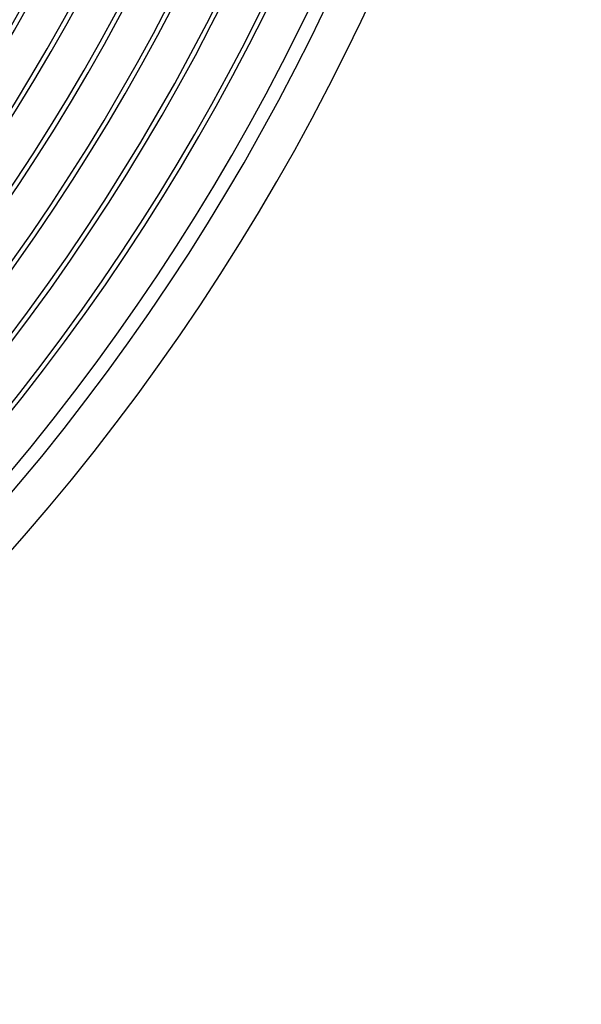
# Model space of a CAD drawing. Header units: millimetres. Extents: x -280 to 280, y -247 to 247.
# Tile 54 of 85: x 181 to 240, y -207 to -103. Entities that reach past the tile are written whole.
import ezdxf

# ---------------------------------------------------------------- set-up
doc = ezdxf.new("R2010")
doc.units = ezdxf.units.MM
doc.layers.add('THICK', color=7, linetype='Continuous')

msp = doc.modelspace()

# ---------------------------------------------------------------- linework, layer by layer
at = {"layer": 'THICK'}
for radius, start, end in [(181, 300.5958, 359.4042), (185, 300.6194, 359.3806), (185.5, 300.5705, 359.4295), (189.5, 300.6047, 359.3953), (190, 300.5449, 359.4551), (194, 300.5907, 359.4093), (194.5, 300.5188, 359.4812), (199, 300.4921, 359.5079), (198.5, 300.5773, 359.4227), (203.5, 300.4648, 359.5352), (203, 300.5645, 359.4355), (208, 300.4367, 359.5633), (207.5, 300.5522, 359.4477), (212.5, 300.4075, 359.5925), (212, 300.5406, 359.4595), (217, 300.377, 359.623), (216.5, 300.5293, 359.4707), (221.5, 300.3448, 359.6551), (221, 300.5185, 359.4815), (226, 300.3105, 359.6896), (225.5, 300.5082, 359.4918), (230.5, 300.2729, 359.7271), (230, 300.4982, 359.5018), (234.5, 300.4886, 359.5113), (236, 300.4365, 359.5635), (240, 300.4775, 359.5226)]:
    msp.add_arc((0, 0), radius, start, end, dxfattribs=at)

doc.saveas('drawing.dxf')
